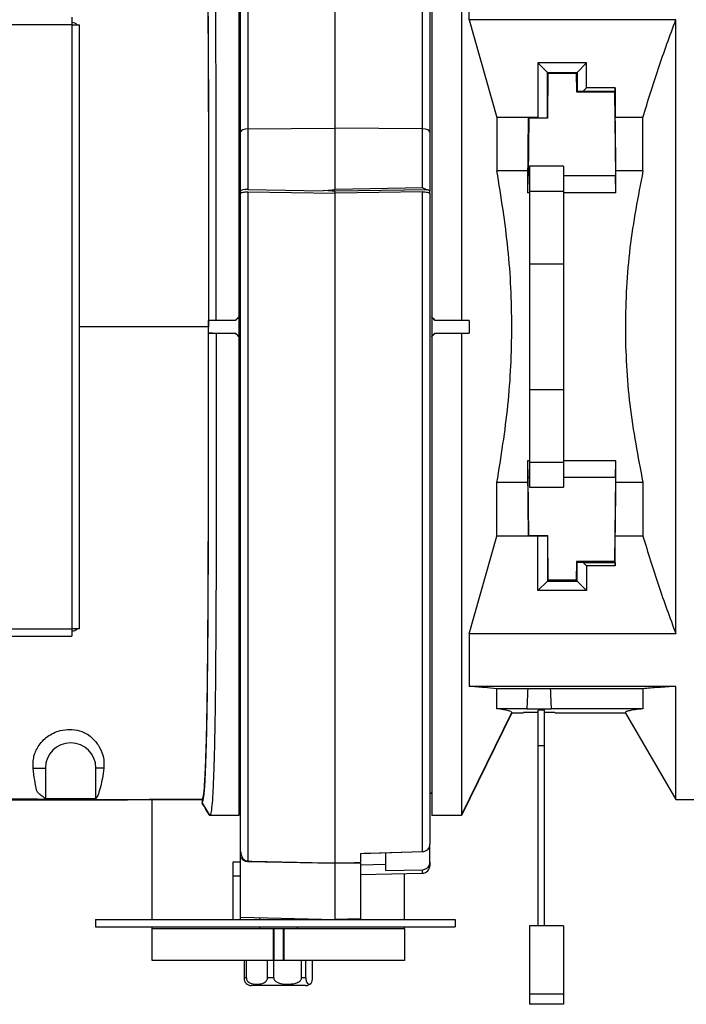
# Model space of a CAD drawing. Header units: millimetres. Extents: x 26 to 182, y 63 to 258.
# Tile 29 of 33: x 99 to 110, y 233 to 248. Entities that reach past the tile are written whole.
import ezdxf

# ---------------------------------------------------------------- set-up
doc = ezdxf.new("R2010")
doc.units = ezdxf.units.MM

msp = doc.modelspace()

# ---------------------------------------------------------------- linework, layer by layer
at = {"color": 7, "linetype": 'Continuous', "lineweight": 25}
for p, q in [((102.967, 251.124), (102.967, 243.532)), ((106.026, 251.124), (106.026, 243.532)), ((106.495, 251.124), (106.495, 243.482)), ((102.996, 246.469), (102.996, 249.259)), ((103.113, 248.96), (103.113, 246.514)), ((104.496, 246.525), (104.496, 248.979)), ((105.879, 246.514), (105.879, 248.96)), ((106.617, 248.246), (106.617, 249.081)), ((105.996, 248.887), (105.996, 246.469)), ((100.322, 248.167), (90.862, 248.167)), ((100.322, 248.287), (100.322, 248.167)), ((100.322, 248.167), (100.322, 238.587)), ((100.322, 248.167), (100.442, 248.167)), ((100.442, 248.082), (100.442, 248.167)), ((106.617, 248.246), (107.059, 246.697)), ((109.895, 248.246), (106.617, 248.246)), ((109.895, 238.507), (109.895, 248.246)), ((100.442, 238.672), (100.442, 248.082)), ((108.48, 247.562), (107.709, 247.562)), ((107.709, 247.562), (107.709, 246.697)), ((107.709, 247.562), (107.86, 247.412)), ((108.48, 247.562), (108.33, 247.412)), ((108.48, 247.167), (108.48, 247.562)), ((107.86, 246.692), (107.86, 247.412)), ((107.86, 247.412), (108.33, 247.412)), ((107.873, 247.399), (107.86, 247.412)), ((107.865, 246.687), (107.873, 247.399)), ((107.873, 247.399), (108.316, 247.399)), ((108.316, 247.399), (108.33, 247.412)), ((108.316, 247.399), (108.32, 247.102)), ((108.33, 247.412), (108.33, 247.112)), ((108.33, 247.112), (108.32, 247.102)), ((108.32, 247.102), (108.92, 247.102)), ((108.33, 247.112), (108.426, 247.115)), ((108.48, 247.167), (108.426, 247.115)), ((108.426, 247.115), (108.933, 247.115)), ((108.935, 247.167), (108.48, 247.167)), ((108.933, 247.115), (108.92, 247.102)), ((108.92, 247.102), (108.936, 245.769)), ((108.933, 247.115), (108.935, 247.167)), ((108.935, 247.167), (108.935, 246.697)), ((107.059, 246.697), (107.059, 245.848)), ((107.554, 246.697), (107.059, 246.697)), ((107.554, 246.697), (107.554, 246.697)), ((107.554, 246.697), (107.565, 246.687)), ((107.709, 246.697), (107.554, 246.697)), ((107.565, 246.687), (107.554, 245.769)), ((107.865, 246.687), (107.565, 246.687)), ((107.709, 246.697), (107.86, 246.692)), ((107.865, 246.687), (107.86, 246.692)), ((109.373, 246.697), (108.935, 246.697)), ((109.373, 245.848), (109.373, 246.697)), ((102.996, 245.528), (102.996, 246.469)), ((103.113, 246.514), (104.496, 246.525)), ((103.113, 246.514), (103.113, 245.555)), ((104.496, 245.561), (104.496, 246.525)), ((105.879, 246.514), (104.496, 246.525)), ((105.879, 245.584), (105.879, 246.514)), ((105.996, 246.469), (105.996, 245.528)), ((107.545, 245.848), (107.059, 245.848)), ((107.545, 245.848), (107.545, 245.502)), ((108.115, 245.922), (107.575, 245.922)), ((107.575, 245.922), (107.575, 245.525)), ((108.115, 245.922), (108.115, 245.525)), ((108.945, 245.502), (108.945, 245.848)), ((109.373, 245.848), (108.945, 245.848)), ((107.551, 245.769), (107.545, 245.502)), ((107.575, 245.769), (107.551, 245.769)), ((108.939, 245.769), (108.115, 245.769)), ((108.945, 245.502), (108.939, 245.769)), ((102.996, 245.489), (102.996, 245.528)), ((103.113, 245.555), (104.303, 245.535)), ((103.113, 245.516), (104.496, 245.493)), ((103.113, 245.516), (103.113, 234.901)), ((104.496, 245.561), (105.879, 245.584)), ((105.958, 245.549), (104.496, 245.525)), ((104.496, 245.493), (104.496, 245.525)), ((105.879, 245.516), (104.496, 245.493)), ((105.879, 235.052), (105.879, 245.516)), ((105.996, 245.489), (105.996, 245.528)), ((107.575, 245.525), (108.115, 245.525)), ((107.575, 245.525), (107.575, 244.372)), ((108.115, 245.525), (108.115, 244.372)), ((102.996, 235.055), (102.996, 245.489)), ((104.496, 234.873), (104.496, 245.493)), ((105.996, 245.489), (105.996, 235.167)), ((107.575, 245.502), (107.545, 245.502)), ((108.945, 245.502), (108.115, 245.502)), ((107.575, 244.372), (108.115, 244.372)), ((107.575, 244.372), (107.575, 242.382)), ((108.115, 244.372), (108.115, 242.382)), ((102.486, 243.477), (102.487, 243.478)), ((102.486, 243.377), (102.486, 243.477)), ((102.917, 243.477), (102.486, 243.477)), ((102.61, 243.482), (102.917, 243.482)), ((102.967, 243.527), (102.917, 243.477)), ((102.917, 243.477), (102.917, 243.482)), ((102.967, 243.532), (102.967, 243.527)), ((102.967, 243.527), (102.967, 243.227)), ((106.026, 243.527), (106.026, 243.532)), ((106.076, 243.477), (106.026, 243.527)), ((106.026, 243.527), (106.026, 243.227)), ((106.076, 243.482), (106.495, 243.482)), ((106.076, 243.482), (106.076, 243.477)), ((106.617, 243.477), (106.076, 243.477)), ((106.495, 243.482), (106.617, 243.477)), ((102.486, 243.277), (102.486, 243.377)), ((102.487, 243.276), (102.486, 243.277)), ((102.486, 243.277), (102.917, 243.277)), ((102.917, 243.271), (102.61, 243.271)), ((102.917, 243.271), (102.917, 243.277)), ((102.917, 243.277), (102.967, 243.227)), ((102.967, 243.227), (102.967, 243.221)), ((102.967, 243.221), (102.967, 235.627)), ((106.026, 243.227), (106.076, 243.277)), ((106.026, 243.221), (106.026, 243.227)), ((106.026, 243.221), (106.026, 235.627)), ((106.076, 243.277), (106.076, 243.271)), ((106.076, 243.277), (106.617, 243.277)), ((106.495, 243.271), (106.076, 243.271)), ((106.617, 243.277), (106.495, 243.271)), ((106.495, 243.271), (106.495, 235.627)), ((107.575, 242.382), (108.115, 242.382)), ((107.575, 242.382), (107.575, 241.229)), ((108.115, 242.382), (108.115, 241.229)), ((107.545, 241.252), (107.545, 240.906)), ((107.545, 241.252), (107.551, 240.985)), ((107.575, 241.252), (107.545, 241.252)), ((107.575, 241.229), (108.115, 241.229)), ((107.575, 241.229), (107.575, 240.832)), ((108.945, 241.252), (108.115, 241.252)), ((108.115, 241.229), (108.115, 240.832)), ((108.939, 240.985), (108.945, 241.252)), ((108.945, 240.906), (108.945, 241.252)), ((107.575, 240.985), (107.551, 240.985)), ((107.565, 240.067), (107.554, 240.985)), ((108.939, 240.985), (108.115, 240.985)), ((108.936, 240.985), (108.92, 239.652)), ((107.059, 240.057), (107.059, 240.906)), ((107.545, 240.906), (107.059, 240.906)), ((107.575, 240.832), (108.115, 240.832)), ((109.373, 240.906), (108.945, 240.906)), ((109.373, 240.906), (109.373, 240.057)), ((106.617, 238.507), (107.059, 240.057)), ((107.554, 240.057), (107.059, 240.057)), ((107.554, 240.056), (107.565, 240.067)), ((107.554, 240.057), (107.554, 240.056)), ((107.709, 240.056), (107.554, 240.056)), ((107.565, 240.067), (107.865, 240.067)), ((107.709, 240.056), (107.86, 240.062)), ((107.709, 239.191), (107.709, 240.056)), ((107.865, 240.067), (107.86, 240.062)), ((107.86, 240.062), (107.86, 239.342)), ((107.873, 239.355), (107.865, 240.067)), ((108.935, 239.586), (108.935, 240.057)), ((109.373, 240.057), (108.935, 240.057)), ((108.32, 239.652), (108.316, 239.355)), ((108.33, 239.642), (108.32, 239.652)), ((108.92, 239.652), (108.32, 239.652)), ((108.33, 239.342), (108.33, 239.642)), ((108.33, 239.642), (108.426, 239.638)), ((108.48, 239.586), (108.426, 239.638)), ((108.426, 239.638), (108.933, 239.638)), ((108.48, 239.586), (108.48, 239.191)), ((108.935, 239.586), (108.48, 239.586)), ((108.933, 239.638), (108.92, 239.652)), ((108.933, 239.638), (108.935, 239.586)), ((107.709, 239.191), (107.86, 239.342)), ((107.873, 239.355), (107.86, 239.342)), ((107.86, 239.342), (108.33, 239.342)), ((108.316, 239.355), (107.873, 239.355)), ((108.316, 239.355), (108.33, 239.342)), ((108.48, 239.191), (108.33, 239.342)), ((108.48, 239.191), (107.709, 239.191)), ((100.442, 238.587), (100.442, 238.672)), ((90.862, 238.587), (100.322, 238.587)), ((100.442, 238.587), (100.322, 238.587)), ((100.322, 238.587), (100.322, 238.467)), ((106.617, 238.507), (106.617, 237.673)), ((109.895, 238.507), (106.617, 238.507)), ((90.862, 238.467), (100.322, 238.467)), ((109.895, 237.673), (106.617, 237.673)), ((107.059, 237.316), (107.059, 237.636)), ((107.552, 237.636), (107.059, 237.636)), ((107.904, 237.636), (107.552, 237.636)), ((109.373, 237.636), (107.904, 237.636)), ((109.373, 237.636), (109.373, 237.316)), ((109.895, 235.877), (109.895, 237.673)), ((106.495, 235.627), (107.295, 237.257)), ((107.297, 237.253), (106.497, 235.623)), ((107.537, 237.316), (107.059, 237.316)), ((107.295, 237.257), (107.297, 237.253)), ((107.297, 237.253), (107.473, 237.253)), ((107.478, 237.257), (107.473, 237.253)), ((107.715, 237.257), (107.478, 237.257)), ((107.537, 237.316), (107.532, 237.311)), ((107.923, 237.311), (107.532, 237.311)), ((107.815, 237.293), (107.715, 237.293)), ((107.715, 236.73), (107.715, 237.293)), ((107.815, 236.73), (107.815, 237.293)), ((107.978, 237.257), (107.815, 237.257)), ((109.373, 237.316), (107.918, 237.316)), ((107.923, 237.311), (107.918, 237.316)), ((107.982, 237.253), (107.978, 237.257)), ((107.982, 237.253), (109.099, 237.253)), ((109.094, 237.258), (109.895, 235.877)), ((107.815, 236.73), (107.715, 236.73)), ((107.715, 233.872), (107.715, 236.73)), ((107.815, 233.872), (107.815, 236.73)), ((99.708, 236.377), (99.902, 236.377)), ((99.902, 236.377), (99.902, 235.891)), ((100.829, 236.377), (100.702, 236.377)), ((100.702, 235.893), (100.702, 236.377)), ((100.702, 235.893), (99.902, 235.891)), ((101.546, 235.877), (102.386, 235.873)), ((102.386, 235.877), (101.546, 235.877)), ((101.596, 233.977), (101.596, 235.876)), ((102.386, 235.877), (102.387, 235.828)), ((102.386, 235.873), (102.386, 235.873)), ((102.509, 235.627), (102.387, 235.828)), ((102.996, 235.977), (102.967, 235.977)), ((102.996, 235.973), (102.967, 235.973)), ((106.025, 235.977), (105.996, 235.977)), ((106.02, 235.973), (105.996, 235.973)), ((106.02, 235.973), (106.025, 235.977)), ((109.895, 235.877), (110.125, 235.877)), ((109.899, 235.873), (109.895, 235.877)), ((115.62, 235.873), (109.899, 235.873)), ((102.967, 235.623), (102.507, 235.623)), ((102.509, 235.627), (102.967, 235.627)), ((102.967, 235.627), (102.967, 235.623)), ((106.026, 235.627), (106.495, 235.627)), ((106.026, 235.627), (106.026, 235.623)), ((106.497, 235.623), (106.026, 235.623)), ((106.497, 235.623), (106.495, 235.627)), ((104.896, 235.023), (105.879, 235.051)), ((105.996, 234.884), (105.996, 235.167)), ((102.876, 234.887), (102.996, 234.887)), ((102.876, 234.66), (102.876, 234.887)), ((102.996, 234.15), (102.996, 234.963)), ((104.496, 234.862), (103.113, 234.89)), ((104.896, 235.024), (104.896, 234.881)), ((105.296, 234.847), (105.296, 235.03)), ((104.496, 233.977), (104.496, 234.862)), ((104.896, 234.87), (104.896, 233.986)), ((105.296, 234.847), (104.896, 234.838)), ((105.296, 234.753), (105.296, 234.847)), ((105.296, 234.753), (105.879, 234.765)), ((105.996, 234.884), (105.996, 234.828)), ((102.996, 234.66), (102.876, 234.66)), ((102.876, 233.977), (102.876, 234.66)), ((104.896, 234.686), (105.879, 234.708)), ((105.596, 233.977), (105.596, 234.702)), ((102.996, 233.977), (102.996, 234.15)), ((100.696, 233.977), (100.696, 233.857)), ((100.696, 233.977), (106.396, 233.977)), ((102.996, 234.011), (104.496, 233.977)), ((103.296, 234.004), (103.296, 233.977)), ((103.896, 233.977), (103.896, 233.99)), ((104.896, 233.986), (104.496, 233.977)), ((106.396, 233.977), (106.396, 233.857)), ((100.696, 233.857), (106.396, 233.857)), ((101.596, 233.827), (101.596, 233.857)), ((101.596, 233.327), (101.596, 233.827)), ((103.512, 233.827), (101.596, 233.827)), ((103.296, 233.857), (103.296, 233.827)), ((103.512, 233.827), (103.512, 233.327)), ((103.521, 233.827), (103.512, 233.827)), ((103.521, 233.827), (103.521, 233.327)), ((103.671, 233.827), (103.521, 233.827)), ((103.671, 233.827), (103.671, 233.327)), ((103.68, 233.827), (103.671, 233.827)), ((103.68, 233.827), (103.68, 233.327)), ((105.596, 233.827), (103.68, 233.827)), ((103.896, 233.827), (103.896, 233.857)), ((105.596, 233.827), (105.596, 233.857)), ((105.596, 233.827), (105.596, 233.327)), ((108.115, 233.872), (107.575, 233.872)), ((107.575, 233.872), (107.575, 232.794)), ((108.115, 233.872), (108.115, 232.794)), ((103.512, 233.327), (101.596, 233.327)), ((103.057, 233.047), (103.057, 233.327)), ((103.087, 233.047), (103.087, 233.327)), ((103.421, 233.047), (103.421, 233.327)), ((103.521, 233.327), (103.512, 233.327)), ((103.671, 233.327), (103.521, 233.327)), ((103.521, 233.047), (103.521, 233.327)), ((103.68, 233.327), (103.671, 233.327)), ((105.596, 233.327), (103.68, 233.327)), ((103.96, 233.047), (103.96, 233.327)), ((104.031, 233.047), (104.031, 233.327)), ((104.135, 233.047), (104.135, 233.327)), ((103.087, 233.047), (103.057, 233.047)), ((103.521, 233.047), (103.421, 233.047)), ((104.031, 233.047), (103.96, 233.047)), ((104.026, 232.927), (103.166, 232.927)), ((107.575, 232.794), (108.115, 232.794)), ((107.575, 232.794), (107.575, 232.63)), ((108.115, 232.794), (108.115, 232.63)), ((108.115, 232.63), (107.575, 232.63)), ((107.575, 232.63), (107.575, 232.63)), ((108.115, 232.63), (107.575, 232.63)), ((108.115, 232.63), (108.115, 232.63))]:
    msp.add_line(p, q, dxfattribs=at)
at = {"color": 1, "linetype": 'Continuous', "lineweight": 25}
for p, q in [((102.486, 243.377), (100.442, 243.377)), ((105.879, 234.708), (105.879, 234.765))]:
    msp.add_line(p, q, dxfattribs=at)
at = {"color": 7, "linetype": 'Continuous', "lineweight": 25, "flags": 128}
for points in [[(102.487, 243.478), (102.518, 243.479), (102.549, 243.48), (102.61, 243.482)], [(102.61, 243.271), (102.58, 243.272), (102.549, 243.273), (102.487, 243.276)], [(102.392, 235.812), (102.389, 235.822), (102.387, 235.828)], [(102.507, 235.623), (102.477, 235.672), (102.447, 235.721), (102.417, 235.771), (102.392, 235.812)], [(102.507, 235.623), (102.508, 235.625), (102.509, 235.627)], [(104.896, 235.024), (104.956, 235.026), (105.196, 235.032), (105.879, 235.052)], [(105.879, 235.05), (105.879, 235.051), (105.879, 235.052)], [(103.113, 234.901), (103.173, 234.9), (103.413, 234.895), (104.373, 234.876), (104.496, 234.873)], [(104.496, 234.873), (104.556, 234.874), (104.796, 234.879), (104.896, 234.881)], [(104.896, 234.87), (104.696, 234.866), (104.496, 234.862)]]:
    msp.add_lwpolyline(points, dxfattribs=at)
at = {"color": 7, "linetype": 'Continuous', "lineweight": 25}
for centre, radius, start, end in [((100.322, 248.082), 0.12, 45.0995, 90), ((100.322, 238.672), 0.12, 270, 314.9005), ((100.302, 236.377), 0.4, 0, 180), ((102.786, 234.896), 0.327, 358.9959, 1.0041), ((105.876, 234.828), 0.12, 271.3, 0), ((103.166, 233.047), 0.12, 225.3104, 270), ((104.026, 233.047), 0.12, 270, 314.5559)]:
    msp.add_arc(centre, radius, start, end, dxfattribs=at)
for centre, major_axis, ratio, start_param, end_param in [((107.684, 243.377), (0, 6.6), 0.022693, 1.043695, 1.187061), ((108.806, 243.377), (0, 6.6), 0.022693, 5.096124, 5.23949), ((103.116, 246.469), (0.12, 0), 0.370283, 1.593486, 3.141593), ((105.876, 246.469), (0.12, 0), 0.370283, 0, 1.548107), ((103.116, 245.526), (0.12, -0.003), 0.243147, 1.599174, 3.147281), ((103.835, 245.543), (0.661, 0.018), 0.043989, 5.496832, 6.281973), ((103.835, 245.543), (0.661, -0.018), 0.011033, 0.000304, 0.785445), ((105.876, 245.526), (0.12, 0.003), 0.243147, 6.277497, 7.103064), ((102.987, 243.377), (7.75, 7.75), 0.011345, 1.562056, 1.568507), ((106.005, 243.377), (7.75, -7.75), 0.011345, 1.573085, 1.579537), ((102.987, 243.377), (7.75, -7.75), 0.011345, 4.714678, 4.72113), ((106.005, 243.377), (7.75, 7.75), 0.011345, 4.703648, 4.7101), ((107.684, 243.377), (0, 6.6), 0.022693, 1.954531, 2.097898), ((108.806, 243.377), (0, 6.6), 0.022693, 4.185288, 4.328654), ((107.478, 243.377), (0, 6.6), 0.022693, 3.548654, 3.65756), ((107.978, 243.377), (0, 6.6), 0.022693, 2.625625, 2.734531)]:
    msp.add_ellipse(centre, major_axis=major_axis, ratio=ratio, start_param=start_param, end_param=end_param, dxfattribs=at)
for points, knots in [([(102.61, 243.482), (102.61, 243.717), (102.61, 244.157), (102.609, 244.767), (102.609, 245.267), (102.609, 245.666), (102.609, 245.916), (102.609, 246.062), (102.609, 246.126), (102.609, 246.186), (102.609, 246.242), (102.609, 246.293), (102.609, 246.581), (102.608, 247.082), (102.605, 247.751), (102.602, 248.34), (102.598, 248.936), (102.591, 249.528), (102.58, 250.088), (102.567, 250.531), (102.552, 250.852), (102.534, 251.063), (102.521, 251.104), (102.514, 251.124)], [0, 0, 0, 0, 0.059371, 0.111336, 0.155894, 0.188952, 0.216282, 0.222494, 0.228312, 0.233737, 0.23877, 0.243409, 0.247655, 0.317611, 0.38369, 0.445894, 0.50422, 0.587763, 0.67212, 0.75729, 0.837484, 0.918387, 1, 1, 1, 1]), ([(102.391, 250.874), (102.397, 250.856), (102.41, 250.821), (102.426, 250.644), (102.44, 250.381), (102.452, 250.031), (102.462, 249.621), (102.469, 249.167), (102.474, 248.733), (102.478, 248.229), (102.482, 247.649), (102.484, 246.928), (102.486, 246.131), (102.486, 245.26), (102.486, 244.326), (102.486, 243.693), (102.486, 243.377)], [0, 0, 0, 0, 0.074779, 0.149557, 0.222293, 0.29526, 0.367996, 0.429515, 0.491033, 0.535283, 0.608104, 0.681157, 0.753978, 0.835875, 0.918103, 1, 1, 1, 1]), ([(102.392, 250.923), (102.398, 250.904), (102.412, 250.865), (102.429, 250.667), (102.444, 250.362), (102.458, 249.933), (102.468, 249.383), (102.476, 248.731), (102.482, 247.986), (102.485, 247.163), (102.487, 246.284), (102.487, 245.368), (102.487, 244.431), (102.487, 243.795), (102.487, 243.478)], [0, 0, 0, 0, 0.079596, 0.158857, 0.238808, 0.324197, 0.40966, 0.495507, 0.580679, 0.666576, 0.752131, 0.834542, 0.917616, 1, 1, 1, 1]), ([(109.373, 246.697), (109.452, 246.957), (109.612, 247.479), (109.8, 247.99), (109.895, 248.246)], [0, 0, 0, 0, 0.49961, 1, 1, 1, 1]), ([(107.059, 240.906), (107.125, 241.313), (107.257, 242.132), (107.313, 243.373), (107.257, 244.619), (107.125, 245.437), (107.059, 245.848)], [0, 0, 0, 0, 0.249008, 0.500004, 0.748911, 1, 1, 1, 1]), ([(109.373, 245.848), (109.295, 245.442), (109.178, 244.831), (109.108, 244.003), (109.088, 243.379), (109.107, 242.758), (109.177, 241.93), (109.294, 241.316), (109.373, 240.906)], [0, 0, 0, 0, 0.248575, 0.374289, 0.499997, 0.624263, 0.748534, 1, 1, 1, 1]), ([(102.996, 245.489), (102.997, 245.493), (103, 245.499), (103.021, 245.508), (103.051, 245.513), (103.084, 245.516), (103.105, 245.516), (103.113, 245.516)], [0, 0, 0, 0, 0.217778, 0.435554, 0.653363, 0.871226, 1, 1, 1, 1]), ([(105.879, 245.584), (105.879, 245.584), (105.889, 245.579), (105.909, 245.569), (105.936, 245.555), (105.951, 245.551), (105.958, 245.549)], [0, 0, 0, 0, 0.007562, 0.35506, 0.745972, 1, 1, 1, 1]), ([(105.879, 245.516), (105.892, 245.516), (105.919, 245.516), (105.955, 245.511), (105.981, 245.504), (105.994, 245.497), (105.996, 245.491), (105.996, 245.489)], [0, 0, 0, 0, 0.217909, 0.435821, 0.653716, 0.871563, 1, 1, 1, 1]), ([(106.617, 243.477), (106.617, 243.427), (106.617, 243.36), (106.617, 243.293), (106.617, 243.277)], [0, 0, 0, 0, 0.749956, 1, 1, 1, 1]), ([(102.386, 235.877), (102.393, 235.889), (102.408, 235.913), (102.425, 236.098), (102.44, 236.372), (102.452, 236.722), (102.462, 237.133), (102.469, 237.586), (102.474, 238.021), (102.478, 238.524), (102.482, 239.105), (102.484, 239.826), (102.486, 240.623), (102.486, 241.494), (102.486, 242.428), (102.486, 243.061), (102.486, 243.377)], [0, 0, 0, 0, 0.082351, 0.164701, 0.236141, 0.307809, 0.37925, 0.439673, 0.500096, 0.543558, 0.615082, 0.686835, 0.758359, 0.838798, 0.919562, 1, 1, 1, 1]), ([(102.387, 235.828), (102.394, 235.84), (102.409, 235.865), (102.428, 236.066), (102.444, 236.381), (102.458, 236.82), (102.468, 237.37), (102.476, 238.023), (102.482, 238.768), (102.485, 239.591), (102.487, 240.47), (102.487, 241.386), (102.487, 242.322), (102.487, 242.959), (102.487, 243.276)], [0, 0, 0, 0, 0.084255, 0.167952, 0.25239, 0.336255, 0.420193, 0.504508, 0.588162, 0.672525, 0.756554, 0.837494, 0.919086, 1, 1, 1, 1]), ([(102.61, 243.271), (102.61, 243.037), (102.61, 242.597), (102.609, 241.987), (102.609, 241.486), (102.609, 241.087), (102.609, 240.838), (102.609, 240.692), (102.609, 240.627), (102.609, 240.567), (102.609, 240.512), (102.609, 240.461), (102.609, 240.172), (102.608, 239.671), (102.605, 239.002), (102.602, 238.414), (102.598, 237.818), (102.591, 237.226), (102.58, 236.665), (102.568, 236.251), (102.555, 235.96), (102.541, 235.77), (102.526, 235.649), (102.515, 235.634), (102.509, 235.627)], [0, 0, 0, 0, 0.058334, 0.109392, 0.153172, 0.185653, 0.212506, 0.218609, 0.224325, 0.229656, 0.234601, 0.239159, 0.243331, 0.312065, 0.376991, 0.438108, 0.495416, 0.577501, 0.660384, 0.744067, 0.807374, 0.871132, 0.935341, 1, 1, 1, 1]), ([(109.373, 240.057), (109.452, 239.796), (109.612, 239.275), (109.8, 238.763), (109.895, 238.507)], [0, 0, 0, 0, 0.49961, 1, 1, 1, 1]), ([(107.059, 237.636), (106.993, 237.642), (106.86, 237.654), (106.698, 237.667), (106.617, 237.673)], [0, 0, 0, 0, 0.49965, 1, 1, 1, 1]), ([(109.895, 237.673), (109.799, 237.667), (109.609, 237.655), (109.452, 237.642), (109.373, 237.636)], [0, 0, 0, 0, 0.499602, 1, 1, 1, 1]), ([(107.295, 237.257), (107.287, 237.267), (107.273, 237.287), (107.131, 237.306), (107.059, 237.316)], [0, 0, 0, 0, 0.497531, 1, 1, 1, 1]), ([(109.373, 237.316), (109.329, 237.311), (109.242, 237.302), (109.154, 237.287), (109.098, 237.272), (109.096, 237.262), (109.095, 237.257)], [0, 0, 0, 0, 0.248446, 0.496867, 0.748443, 1, 1, 1, 1]), ([(99.708, 236.377), (99.707, 236.41), (99.703, 236.468), (99.717, 236.552), (99.738, 236.627), (99.784, 236.719), (99.849, 236.804), (99.934, 236.879), (100.032, 236.938), (100.155, 236.981), (100.308, 236.997), (100.466, 236.965), (100.575, 236.913), (100.67, 236.833), (100.77, 236.708), (100.832, 236.542), (100.83, 236.432), (100.829, 236.377)], [0, 0, 0, 0, 0.073088, 0.126637, 0.165657, 0.194377, 0.223221, 0.249501, 0.276577, 0.307588, 0.352739, 0.414458, 0.496114, 0.578454, 0.718831, 0.85957, 1, 1, 1, 1]), ([(102.386, 235.873), (101.333, 235.87), (99.227, 235.866), (97.075, 235.869), (95.788, 235.885), (94.808, 235.899), (93.5, 235.936), (92.008, 236.015), (90.89, 236.101), (89.961, 236.204), (89.272, 236.313), (88.954, 236.378), (88.82, 236.406)], [0, 0, 0, 0, 0.232361, 0.464716, 0.47502, 0.516238, 0.68112, 0.763583, 0.84604, 0.928494, 0.969719, 1, 1, 1, 1]), ([(99.902, 235.891), (99.885, 235.903), (99.852, 235.928), (99.811, 235.963), (99.779, 235.986), (99.755, 236.046), (99.732, 236.173), (99.716, 236.309), (99.708, 236.377)], [0, 0, 0, 0, 0.2536, 0.5072, 0.629164, 0.750987, 0.875495, 1, 1, 1, 1]), ([(100.829, 236.377), (100.821, 236.319), (100.805, 236.203), (100.776, 236.073), (100.741, 235.952), (100.715, 235.913), (100.702, 235.893)], [0, 0, 0, 0, 0.191775, 0.384654, 0.69187, 1, 1, 1, 1]), ([(97.615, 235.898), (98.014, 235.896), (98.609, 235.892), (99.304, 235.889), (99.65, 235.887), (99.829, 235.886), (99.924, 235.885), (99.972, 235.885), (99.992, 235.885), (99.998, 235.885), (100, 235.885), (100.001, 235.885), (100.001, 235.885), (100.001, 235.885), (100.001, 235.885), (100.001, 235.885), (100.001, 235.885), (100.395, 235.877), (100.912, 235.881), (101.427, 235.878), (101.546, 235.877)], [0, 0, 0, 0, 0.305266, 0.454982, 0.530812, 0.56911, 0.591659, 0.602928, 0.60614, 0.607049, 0.60733, 0.607494, 0.607533, 0.607538, 0.60754, 0.60754, 0.607545, 0.607558, 0.909609, 1, 1, 1, 1]), ([(99.495, 235.877), (99.495, 235.877), (99.495, 235.877), (99.495, 235.877), (99.495, 235.877), (99.495, 235.877), (99.495, 235.877), (99.495, 235.877), (99.502, 235.877), (99.532, 235.877), (99.608, 235.877), (100.051, 235.877), (100.659, 235.877), (101.266, 235.877), (101.499, 235.877), (101.546, 235.877)], [0, 0, 0, 0, 0.0000083, 0.0000166, 0.0000234, 0.0000303, 0.0000474, 0.0000808, 0.0011481, 0.009685, 0.0438337, 0.112131, 0.6585122, 0.9317027, 1, 1, 1, 1]), ([(102.996, 235.055), (102.998, 235.037), (103, 235.001), (103.022, 234.954), (103.052, 234.922), (103.081, 234.907), (103.101, 234.902), (103.111, 234.901), (103.113, 234.901)], [0, 0, 0, 0, 0.288374, 0.574176, 0.759388, 0.881101, 0.975883, 1, 1, 1, 1]), ([(102.996, 234.963), (102.996, 234.978), (102.996, 235.013), (102.996, 235.039), (102.996, 235.055), (102.996, 235.055)], [0, 0, 0, 0, 0.433478, 0.991776, 1, 1, 1, 1]), ([(105.879, 235.052), (105.892, 235.053), (105.919, 235.057), (105.955, 235.077), (105.981, 235.107), (105.994, 235.139), (105.996, 235.16), (105.996, 235.167)], [0, 0, 0, 0, 0.2179002, 0.4358047, 0.6536998, 0.8715537, 1, 1, 1, 1]), ([(103.113, 234.89), (103.101, 234.891), (103.075, 234.894), (103.037, 234.914), (103.012, 234.939), (103, 234.958), (102.996, 234.963)], [0, 0, 0, 0, 0.2464533, 0.4915756, 0.8488605, 1, 1, 1, 1]), ([(104.896, 235.023), (104.896, 235.023), (104.896, 235.023), (104.896, 235.023), (104.896, 235.024)], [0, 0, 0, 0, 0.22548, 1, 1, 1, 1]), ([(104.496, 234.862), (104.496, 234.864), (104.496, 234.87), (104.496, 234.872), (104.496, 234.873)], [0, 0, 0, 0, 0.491844, 1, 1, 1, 1]), ([(105.879, 234.765), (105.892, 234.767), (105.919, 234.77), (105.955, 234.791), (105.981, 234.822), (105.994, 234.855), (105.996, 234.876), (105.996, 234.884)], [0, 0, 0, 0, 0.217903, 0.435806, 0.653687, 0.871509, 1, 1, 1, 1]), ([(103.083, 232.962), (103.082, 232.963), (103.076, 232.965), (103.069, 232.98), (103.061, 233.003), (103.058, 233.022), (103.057, 233.038), (103.057, 233.045), (103.057, 233.047)], [0, 0, 0, 0, 0.07632, 0.506733, 0.678816, 0.852352, 0.969695, 1, 1, 1, 1]), ([(103.087, 233.047), (103.087, 233.041), (103.088, 233.029), (103.096, 233.01), (103.114, 232.987), (103.164, 232.956), (103.247, 232.946), (103.327, 232.952), (103.379, 232.977), (103.4, 232.994), (103.414, 233.015), (103.42, 233.032), (103.421, 233.043), (103.421, 233.047)], [0, 0, 0, 0, 0.033369, 0.066612, 0.121624, 0.217638, 0.475938, 0.75123, 0.823901, 0.896956, 0.938267, 0.979939, 1, 1, 1, 1]), ([(103.521, 233.047), (103.522, 233.041), (103.523, 233.029), (103.534, 233.01), (103.557, 232.987), (103.622, 232.956), (103.731, 232.946), (103.836, 232.952), (103.905, 232.977), (103.933, 232.994), (103.951, 233.015), (103.959, 233.032), (103.96, 233.043), (103.96, 233.047)], [0, 0, 0, 0, 0.033369, 0.066612, 0.121624, 0.217639, 0.475939, 0.751229, 0.823901, 0.896956, 0.938267, 0.979939, 1, 1, 1, 1]), ([(104.031, 233.047), (104.031, 233.042), (104.031, 233.032), (104.033, 233.015), (104.037, 232.993), (104.048, 232.966), (104.064, 232.952), (104.087, 232.947), (104.108, 232.954), (104.124, 232.979), (104.131, 233.003), (104.134, 233.022), (104.135, 233.038), (104.135, 233.045), (104.135, 233.047)], [0, 0, 0, 0, 0.024883, 0.056547, 0.106024, 0.188441, 0.358286, 0.500138, 0.740915, 0.861643, 0.909911, 0.958586, 0.9915, 1, 1, 1, 1])]:
    msp.add_open_spline(points, degree=3, knots=knots, dxfattribs=at)

doc.saveas('drawing.dxf')
